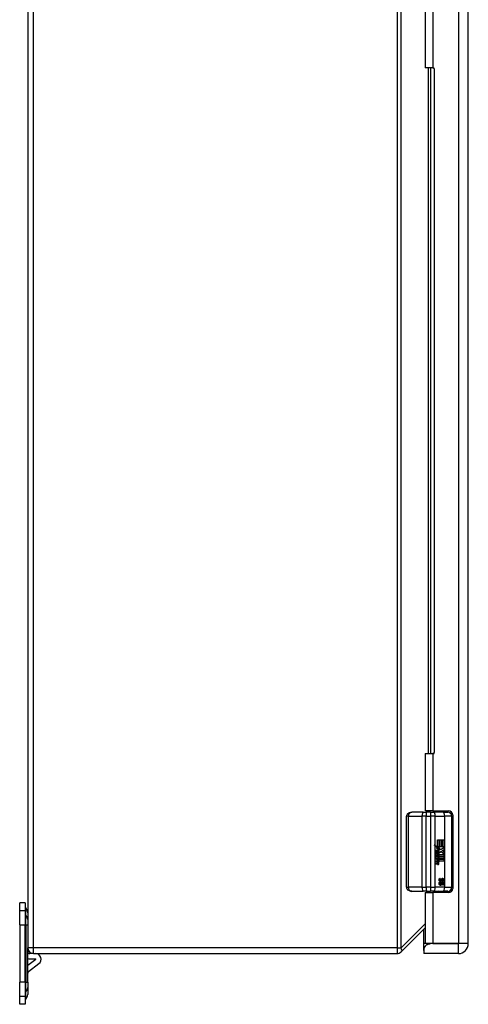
# Model space of a CAD drawing. Header units: inches. Extents: x 5.1 to 81, y 4.4 to 51.
# Tile 21 of 56: x 20.8 to 27.4, y 18.8 to 33.3. Entities that reach past the tile are written whole.
import ezdxf

# ---------------------------------------------------------------- set-up
doc = ezdxf.new("R2010")
doc.units = ezdxf.units.IN
doc.header["$MEASUREMENT"] = 0
doc.layers.add('Visible Edges(ANSI)', color=7, linetype='Continuous', lineweight=25)
doc.layers.add('Visible Tangent Edges(ANSI)', color=7, linetype='Continuous', lineweight=25)

msp = doc.modelspace()

# ---------------------------------------------------------------- linework, layer by layer
at = {"layer": 'Visible Edges(ANSI)'}
for p, q in [((20.907, 35.438), (20.907, 19.606)), ((27.393, 19.668), (27.393, 35.376)), ((26.757, 33.421), (26.757, 32.576)), ((26.873, 32.576), (26.757, 32.576)), ((26.873, 32.576), (26.878, 32.576)), ((26.893, 32.561), (26.893, 22.483)), ((26.757, 22.468), (26.873, 22.468)), ((26.757, 22.468), (26.757, 21.624)), ((26.878, 22.468), (26.873, 22.468)), ((26.873, 21.624), (26.757, 21.624)), ((26.811, 21.605), (26.811, 21.624)), ((26.873, 21.624), (27.103, 21.624)), ((26.936, 21.605), (26.936, 21.624)), ((26.485, 20.498), (26.485, 21.546)), ((26.73, 21.605), (26.56, 21.605)), ((26.73, 21.605), (26.775, 21.605)), ((26.839, 21.605), (26.775, 21.605)), ((26.839, 21.605), (26.886, 21.605)), ((27.025, 21.605), (26.886, 21.605)), ((27.025, 21.605), (27.09, 21.605)), ((27.149, 20.498), (27.149, 21.546)), ((27.163, 21.564), (27.163, 20.481)), ((26.939, 21.197), (26.971, 21.197)), ((26.939, 21.095), (26.939, 21.197)), ((26.964, 21.093), (26.964, 21.197)), ((26.971, 21.197), (26.971, 21.093)), ((26.975, 21.197), (27.007, 21.197)), ((26.975, 21.093), (26.975, 21.197)), ((27, 21.093), (27, 21.197)), ((27.007, 21.197), (27.007, 21.093)), ((27.011, 21.093), (27.011, 21.197)), ((27.011, 21.197), (27.043, 21.197)), ((27.036, 21.093), (27.036, 21.197)), ((27.043, 21.197), (27.043, 21.056)), ((26.932, 21.095), (26.9, 21.113)), ((26.906, 21.113), (26.939, 21.095)), ((26.938, 21.075), (26.906, 21.107)), ((26.924, 21.073), (26.938, 21.075)), ((26.967, 21.04), (26.924, 21.073)), ((26.939, 21.095), (26.932, 21.095)), ((26.965, 21.077), (26.936, 21.093)), ((26.942, 21.093), (26.936, 21.093)), ((26.942, 21.093), (26.971, 21.077)), ((26.971, 21.093), (26.942, 21.093)), ((26.955, 21.075), (26.965, 21.077)), ((26.982, 21.054), (26.955, 21.075)), ((26.961, 21.075), (26.955, 21.075)), ((26.956, 21.033), (26.967, 21.04)), ((26.971, 21.077), (26.961, 21.075)), ((26.961, 21.075), (26.989, 21.054)), ((26.971, 21.077), (26.965, 21.077)), ((27.007, 21.093), (26.975, 21.093)), ((26.989, 21.054), (26.982, 21.054)), ((26.989, 21.054), (27.042, 21.093)), ((27.01, 21.038), (27.036, 21.056)), ((27.042, 21.093), (27.011, 21.093)), ((27.043, 21.056), (27.017, 21.038)), ((27.036, 21.056), (27.036, 21.089)), ((27.043, 21.056), (27.036, 21.056)), ((26.906, 20.992), (26.934, 20.966)), ((26.906, 20.975), (26.906, 20.992)), ((26.927, 20.966), (26.906, 20.985)), ((26.926, 20.96), (26.906, 20.975)), ((26.906, 20.95), (26.926, 20.958)), ((26.906, 20.933), (26.906, 20.95)), ((26.906, 20.936), (26.927, 20.947)), ((26.934, 20.947), (26.906, 20.933)), ((26.906, 20.926), (26.96, 20.916)), ((26.906, 20.912), (26.906, 20.926)), ((26.953, 20.916), (26.906, 20.925)), ((26.928, 20.908), (26.906, 20.912)), ((26.918, 20.997), (26.909, 20.997)), ((26.927, 21.029), (26.92, 21.029)), ((26.926, 20.958), (26.926, 20.96)), ((26.934, 20.966), (26.927, 20.966)), ((26.934, 20.947), (26.927, 20.947)), ((26.93, 20.99), (26.93, 21.029)), ((26.939, 21.027), (26.932, 21.027)), ((26.932, 21.027), (26.932, 21.002)), ((26.939, 21.002), (26.932, 21.002)), ((26.934, 20.966), (26.96, 20.98)), ((26.96, 20.922), (26.934, 20.947)), ((26.935, 20.955), (26.953, 20.963)), ((26.935, 20.953), (26.935, 20.955)), ((26.942, 20.955), (26.935, 20.955)), ((26.953, 20.939), (26.935, 20.953)), ((26.942, 20.953), (26.935, 20.953)), ((26.943, 21.001), (26.936, 21.001)), ((26.939, 21.027), (26.939, 21.002)), ((26.96, 20.963), (26.942, 20.955)), ((26.942, 20.955), (26.942, 20.953)), ((26.942, 20.953), (26.96, 20.939)), ((26.944, 20.902), (26.944, 20.905)), ((26.951, 20.905), (26.944, 20.905)), ((26.951, 20.902), (26.944, 20.902)), ((26.946, 20.953), (26.963, 20.961)), ((27.043, 20.953), (26.946, 20.953)), ((26.951, 20.905), (26.951, 20.902)), ((26.96, 20.904), (26.951, 20.905)), ((26.953, 20.963), (26.953, 20.977)), ((26.96, 20.963), (26.953, 20.963)), ((26.953, 20.948), (27.043, 20.948)), ((26.963, 20.941), (26.953, 20.948)), ((26.953, 20.928), (26.953, 20.939)), ((26.96, 20.939), (26.953, 20.939)), ((26.96, 20.916), (26.953, 20.916)), ((26.953, 20.904), (26.953, 20.916)), ((26.961, 21.004), (26.954, 21.004)), ((26.957, 20.901), (26.963, 20.9)), ((26.963, 20.9), (26.957, 20.9)), ((26.96, 20.98), (26.96, 20.963)), ((26.96, 20.939), (26.96, 20.922)), ((26.96, 20.916), (26.96, 20.904)), ((26.963, 20.984), (27.041, 20.984)), ((26.963, 20.961), (26.963, 20.984)), ((26.963, 20.917), (26.963, 20.941)), ((27.043, 20.917), (26.963, 20.917)), ((26.963, 20.913), (27.043, 20.913)), ((26.963, 20.9), (26.963, 20.913)), ((26.964, 21.007), (26.986, 21.023)), ((26.993, 21.023), (26.964, 21.001)), ((26.993, 21.023), (26.986, 21.023)), ((27.041, 20.984), (26.993, 21.023)), ((27.036, 21.023), (27.01, 21.038)), ((27.017, 21.038), (27.01, 21.038)), ((27.017, 21.038), (27.043, 21.023)), ((27.036, 20.989), (27.036, 21.023)), ((27.043, 21.023), (27.036, 21.023)), ((27.036, 20.953), (27.036, 20.984)), ((27.036, 20.917), (27.036, 20.948)), ((27.036, 20.882), (27.036, 20.913)), ((27.043, 21.023), (27.043, 20.953)), ((27.043, 20.948), (27.043, 20.917)), ((27.043, 20.913), (27.043, 20.882)), ((26.906, 20.89), (26.94, 20.884)), ((26.906, 20.876), (26.906, 20.89)), ((26.934, 20.884), (26.906, 20.889)), ((26.928, 20.872), (26.906, 20.876)), ((26.906, 20.855), (26.94, 20.849)), ((26.906, 20.841), (26.906, 20.855)), ((26.934, 20.849), (26.906, 20.854)), ((26.94, 20.834), (26.906, 20.841)), ((26.942, 20.884), (26.936, 20.884)), ((26.942, 20.848), (26.936, 20.848)), ((26.948, 20.869), (26.941, 20.869)), ((27.043, 20.882), (26.964, 20.882)), ((26.969, 20.63), (26.98, 20.63)), ((26.973, 20.629), (26.973, 20.63)), ((26.98, 20.629), (26.973, 20.629)), ((26.98, 20.63), (26.98, 20.629)), ((27.015, 20.62), (27.008, 20.62)), ((26.969, 20.576), (26.98, 20.576)), ((26.973, 20.575), (26.973, 20.576)), ((26.98, 20.575), (26.973, 20.575)), ((26.983, 20.592), (26.976, 20.592)), ((26.983, 20.537), (26.976, 20.537)), ((26.98, 20.576), (26.98, 20.575)), ((27.015, 20.565), (27.008, 20.565)), ((27.018, 20.585), (27.018, 20.585)), ((27.029, 20.585), (27.018, 20.585)), ((27.018, 20.53), (27.018, 20.531)), ((27.029, 20.53), (27.018, 20.53)), ((26.56, 20.439), (26.73, 20.439)), ((26.775, 20.439), (26.73, 20.439)), ((26.757, 20.421), (26.757, 19.668)), ((26.757, 20.421), (26.873, 20.421)), ((26.775, 20.439), (26.839, 20.439)), ((26.886, 20.439), (26.839, 20.439)), ((27.103, 20.421), (26.873, 20.421)), ((26.886, 20.439), (27.025, 20.439)), ((27.09, 20.439), (27.025, 20.439)), ((20.789, 20.153), (20.789, 20.27)), ((20.868, 20.27), (20.789, 20.27)), ((20.868, 20.27), (20.868, 20.153)), ((20.878, 20.194), (20.873, 20.199)), ((20.789, 19.945), (20.789, 20.153)), ((20.868, 20.153), (20.868, 19.945)), ((20.789, 19.945), (20.789, 19.1)), ((20.868, 19.1), (20.868, 19.945)), ((26.404, 19.547), (26.757, 19.9)), ((26.737, 19.668), (26.737, 19.88)), ((20.907, 19.1), (20.907, 19.606)), ((26.737, 19.583), (26.737, 19.668)), ((26.873, 19.668), (26.757, 19.668)), ((27.247, 19.668), (26.839, 19.668)), ((26.873, 19.668), (27.247, 19.668)), ((27.247, 19.668), (27.247, 19.668)), ((20.991, 19.522), (20.938, 19.522)), ((20.938, 19.443), (21.021, 19.443)), ((20.991, 19.522), (26.344, 19.522)), ((26.737, 19.583), (26.737, 19.566)), ((26.737, 19.566), (26.737, 19.522)), ((27.247, 19.522), (26.737, 19.522)), ((21.024, 19.436), (20.907, 19.347)), ((20.919, 19.257), (21.072, 19.374)), ((20.789, 18.892), (20.789, 19.1)), ((20.868, 19.1), (20.868, 18.892)), ((20.907, 19.1), (20.907, 19.02)), ((20.907, 19.02), (20.907, 18.92)), ((20.789, 18.774), (20.789, 18.892)), ((20.868, 18.892), (20.868, 18.774)), ((20.868, 18.774), (20.789, 18.774)), ((20.878, 18.85), (20.873, 18.846))]:
    msp.add_line(p, q, dxfattribs=at)
at = {"layer": 'Visible Edges(ANSI)', "flags": 128}
for points in [[(26.485, 21.546), (26.486, 21.555), (26.488, 21.563), (26.491, 21.571), (26.496, 21.577), (26.5, 21.583), (26.505, 21.587), (26.516, 21.594), (26.527, 21.599), (26.538, 21.602), (26.549, 21.604), (26.56, 21.605)], [(26.964, 20.607), (26.964, 20.608), (26.964, 20.609), (26.964, 20.611), (26.964, 20.612), (26.964, 20.613), (26.964, 20.614), (26.964, 20.615), (26.965, 20.616), (26.965, 20.617), (26.965, 20.618), (26.965, 20.619), (26.965, 20.62), (26.966, 20.621), (26.966, 20.622), (26.966, 20.623), (26.967, 20.623), (26.967, 20.624), (26.967, 20.625), (26.967, 20.626), (26.968, 20.627), (26.968, 20.628), (26.968, 20.628), (26.969, 20.629), (26.969, 20.63)], [(26.97, 20.588), (26.969, 20.589), (26.969, 20.589), (26.969, 20.59), (26.968, 20.591), (26.968, 20.591), (26.967, 20.592), (26.967, 20.593), (26.967, 20.593), (26.966, 20.594), (26.966, 20.595), (26.966, 20.595), (26.965, 20.596), (26.965, 20.597), (26.965, 20.598), (26.965, 20.598), (26.965, 20.599), (26.964, 20.6), (26.964, 20.601), (26.964, 20.602), (26.964, 20.603), (26.964, 20.604), (26.964, 20.605), (26.964, 20.606), (26.964, 20.607)], [(26.965, 20.608), (26.965, 20.608), (26.965, 20.609), (26.965, 20.61), (26.965, 20.611), (26.965, 20.612), (26.965, 20.613), (26.966, 20.614), (26.966, 20.615), (26.966, 20.616), (26.966, 20.617), (26.967, 20.618), (26.967, 20.619), (26.968, 20.62), (26.968, 20.621), (26.968, 20.622), (26.969, 20.623), (26.969, 20.624), (26.97, 20.624), (26.97, 20.625), (26.971, 20.626), (26.972, 20.627), (26.972, 20.628), (26.973, 20.629), (26.973, 20.629)], [(26.976, 20.592), (26.975, 20.592), (26.974, 20.592), (26.974, 20.592), (26.973, 20.592), (26.972, 20.592), (26.971, 20.593), (26.971, 20.593), (26.97, 20.593), (26.97, 20.594), (26.969, 20.594), (26.968, 20.595), (26.968, 20.596), (26.967, 20.596), (26.967, 20.597), (26.967, 20.598), (26.966, 20.599), (26.966, 20.6), (26.966, 20.601), (26.965, 20.602), (26.965, 20.603), (26.965, 20.604), (26.965, 20.605), (26.965, 20.606), (26.965, 20.608)], [(26.98, 20.629), (26.98, 20.629), (26.979, 20.628), (26.978, 20.627), (26.978, 20.626), (26.977, 20.625), (26.977, 20.624), (26.976, 20.624), (26.976, 20.623), (26.975, 20.622), (26.975, 20.621), (26.974, 20.62), (26.974, 20.619), (26.973, 20.618), (26.973, 20.617), (26.973, 20.616), (26.973, 20.615), (26.972, 20.614), (26.972, 20.613), (26.972, 20.612), (26.972, 20.611), (26.972, 20.61), (26.972, 20.609), (26.972, 20.608), (26.972, 20.608)], [(26.972, 20.608), (26.972, 20.606), (26.972, 20.605), (26.972, 20.604), (26.972, 20.603), (26.972, 20.602), (26.972, 20.601), (26.973, 20.6), (26.973, 20.599), (26.973, 20.598), (26.974, 20.597), (26.974, 20.596), (26.975, 20.596), (26.975, 20.595), (26.976, 20.594), (26.976, 20.594), (26.977, 20.593), (26.978, 20.593), (26.978, 20.593), (26.979, 20.592), (26.98, 20.592), (26.98, 20.592), (26.981, 20.592), (26.982, 20.592), (26.983, 20.592)], [(26.993, 20.6), (26.993, 20.601), (26.993, 20.602), (26.993, 20.602), (26.993, 20.603), (26.994, 20.603), (26.994, 20.604), (26.994, 20.604), (26.994, 20.605), (26.994, 20.605), (26.994, 20.606), (26.994, 20.606), (26.994, 20.606), (26.994, 20.607), (26.995, 20.607), (26.995, 20.608), (26.995, 20.608), (26.995, 20.609), (26.995, 20.61), (26.995, 20.61), (26.995, 20.611), (26.995, 20.611), (26.996, 20.612), (26.996, 20.613), (26.996, 20.613)], [(26.994, 20.596), (26.994, 20.596), (26.994, 20.597), (26.995, 20.597), (26.995, 20.598), (26.995, 20.599), (26.995, 20.599), (26.995, 20.6), (26.995, 20.6), (26.995, 20.601), (26.996, 20.602), (26.996, 20.602), (26.996, 20.603), (26.996, 20.604), (26.996, 20.605), (26.996, 20.605), (26.997, 20.606), (26.997, 20.607), (26.997, 20.607), (26.997, 20.608), (26.997, 20.608), (26.997, 20.609), (26.997, 20.609), (26.998, 20.61), (26.998, 20.61)], [(26.996, 20.613), (26.996, 20.614), (26.996, 20.614), (26.996, 20.615), (26.997, 20.616), (26.997, 20.616), (26.997, 20.617), (26.997, 20.617), (26.997, 20.618), (26.998, 20.618), (26.998, 20.619), (26.998, 20.619), (26.998, 20.62), (26.998, 20.62), (26.999, 20.621), (26.999, 20.621), (26.999, 20.622), (27, 20.622), (27, 20.623), (27, 20.623), (27, 20.623), (27.001, 20.624), (27.001, 20.624), (27.001, 20.625), (27.002, 20.625)], [(26.998, 20.61), (26.998, 20.611), (26.998, 20.612), (26.998, 20.613), (26.999, 20.613), (26.999, 20.614), (26.999, 20.614), (26.999, 20.615), (27, 20.616), (27, 20.616), (27.001, 20.617), (27.001, 20.617), (27.001, 20.617), (27.002, 20.618), (27.002, 20.618), (27.003, 20.618), (27.003, 20.619), (27.004, 20.619), (27.004, 20.619), (27.005, 20.619), (27.005, 20.619), (27.006, 20.62), (27.007, 20.62), (27.007, 20.62), (27.008, 20.62)], [(27.004, 20.61), (27.004, 20.61), (27.004, 20.609), (27.004, 20.609), (27.004, 20.608), (27.004, 20.608), (27.004, 20.607), (27.003, 20.607), (27.003, 20.606), (27.003, 20.605), (27.003, 20.605), (27.003, 20.604), (27.003, 20.603), (27.003, 20.602), (27.002, 20.602), (27.002, 20.601), (27.002, 20.6), (27.002, 20.6), (27.002, 20.599), (27.002, 20.599), (27.001, 20.598), (27.001, 20.597), (27.001, 20.597), (27.001, 20.596), (27.001, 20.596)], [(27.002, 20.625), (27.002, 20.625), (27.003, 20.626), (27.003, 20.626), (27.003, 20.626), (27.004, 20.627), (27.004, 20.627), (27.005, 20.627), (27.005, 20.627), (27.006, 20.628), (27.006, 20.628), (27.006, 20.628), (27.007, 20.628), (27.007, 20.629), (27.008, 20.629), (27.009, 20.629), (27.009, 20.629), (27.01, 20.629), (27.01, 20.629), (27.011, 20.629), (27.011, 20.629), (27.012, 20.629), (27.013, 20.63), (27.013, 20.63), (27.014, 20.63)], [(27.015, 20.62), (27.014, 20.62), (27.013, 20.62), (27.013, 20.62), (27.012, 20.619), (27.012, 20.619), (27.011, 20.619), (27.01, 20.619), (27.01, 20.619), (27.009, 20.618), (27.009, 20.618), (27.008, 20.618), (27.008, 20.617), (27.008, 20.617), (27.007, 20.617), (27.007, 20.616), (27.007, 20.616), (27.006, 20.615), (27.006, 20.614), (27.006, 20.614), (27.005, 20.613), (27.005, 20.613), (27.005, 20.612), (27.005, 20.611), (27.004, 20.61)], [(27.026, 20.606), (27.026, 20.607), (27.026, 20.609), (27.026, 20.61), (27.026, 20.612), (27.025, 20.613), (27.025, 20.614), (27.025, 20.616), (27.024, 20.617), (27.024, 20.618), (27.023, 20.619), (27.022, 20.62), (27.022, 20.621), (27.021, 20.622), (27.02, 20.623), (27.019, 20.624), (27.018, 20.625), (27.018, 20.626), (27.017, 20.627), (27.016, 20.627), (27.015, 20.628), (27.014, 20.628), (27.013, 20.629), (27.011, 20.629), (27.01, 20.629)], [(27.014, 20.63), (27.015, 20.63), (27.016, 20.629), (27.018, 20.629), (27.019, 20.629), (27.02, 20.628), (27.021, 20.628), (27.022, 20.627), (27.023, 20.627), (27.025, 20.626), (27.026, 20.625), (27.026, 20.624), (27.027, 20.623), (27.028, 20.622), (27.029, 20.62), (27.03, 20.619), (27.03, 20.618), (27.031, 20.617), (27.032, 20.615), (27.032, 20.614), (27.032, 20.612), (27.033, 20.611), (27.033, 20.609), (27.033, 20.607), (27.033, 20.606)], [(27.025, 20.605), (27.025, 20.606), (27.025, 20.607), (27.025, 20.608), (27.025, 20.609), (27.025, 20.61), (27.025, 20.611), (27.024, 20.612), (27.024, 20.613), (27.024, 20.614), (27.023, 20.614), (27.023, 20.615), (27.022, 20.616), (27.022, 20.616), (27.021, 20.617), (27.021, 20.617), (27.02, 20.618), (27.02, 20.618), (27.019, 20.619), (27.018, 20.619), (27.018, 20.619), (27.017, 20.619), (27.016, 20.62), (27.016, 20.62), (27.015, 20.62)], [(27.018, 20.585), (27.018, 20.586), (27.019, 20.587), (27.019, 20.587), (27.02, 20.588), (27.02, 20.588), (27.021, 20.589), (27.021, 20.59), (27.022, 20.591), (27.022, 20.591), (27.022, 20.592), (27.023, 20.593), (27.023, 20.594), (27.023, 20.595), (27.024, 20.596), (27.024, 20.597), (27.024, 20.598), (27.024, 20.599), (27.025, 20.599), (27.025, 20.6), (27.025, 20.601), (27.025, 20.602), (27.025, 20.603), (27.025, 20.604), (27.025, 20.605)], [(27.022, 20.585), (27.022, 20.585), (27.023, 20.586), (27.023, 20.587), (27.023, 20.588), (27.023, 20.589), (27.024, 20.589), (27.024, 20.59), (27.024, 20.591), (27.024, 20.592), (27.025, 20.593), (27.025, 20.594), (27.025, 20.594), (27.025, 20.595), (27.025, 20.596), (27.026, 20.597), (27.026, 20.598), (27.026, 20.599), (27.026, 20.6), (27.026, 20.601), (27.026, 20.602), (27.026, 20.603), (27.026, 20.604), (27.026, 20.605), (27.026, 20.606)], [(27.033, 20.606), (27.033, 20.605), (27.033, 20.604), (27.033, 20.603), (27.033, 20.602), (27.033, 20.601), (27.033, 20.6), (27.033, 20.599), (27.032, 20.598), (27.032, 20.597), (27.032, 20.596), (27.032, 20.595), (27.032, 20.594), (27.032, 20.594), (27.031, 20.593), (27.031, 20.592), (27.031, 20.591), (27.031, 20.59), (27.03, 20.589), (27.03, 20.589), (27.03, 20.588), (27.03, 20.587), (27.029, 20.586), (27.029, 20.585), (27.029, 20.585)], [(26.56, 20.439), (26.549, 20.44), (26.538, 20.442), (26.527, 20.445), (26.516, 20.45), (26.505, 20.457), (26.5, 20.462), (26.496, 20.467), (26.491, 20.474), (26.488, 20.481), (26.486, 20.49), (26.485, 20.498)], [(26.964, 20.553), (26.964, 20.554), (26.964, 20.555), (26.964, 20.556), (26.964, 20.557), (26.964, 20.559), (26.964, 20.56), (26.964, 20.561), (26.965, 20.562), (26.965, 20.563), (26.965, 20.564), (26.965, 20.565), (26.965, 20.566), (26.966, 20.567), (26.966, 20.567), (26.966, 20.568), (26.967, 20.569), (26.967, 20.57), (26.967, 20.571), (26.967, 20.572), (26.968, 20.573), (26.968, 20.573), (26.968, 20.574), (26.969, 20.575), (26.969, 20.576)], [(26.97, 20.534), (26.969, 20.535), (26.969, 20.535), (26.969, 20.536), (26.968, 20.536), (26.968, 20.537), (26.967, 20.538), (26.967, 20.538), (26.967, 20.539), (26.966, 20.54), (26.966, 20.54), (26.966, 20.541), (26.965, 20.542), (26.965, 20.542), (26.965, 20.543), (26.965, 20.544), (26.965, 20.545), (26.964, 20.546), (26.964, 20.547), (26.964, 20.548), (26.964, 20.548), (26.964, 20.549), (26.964, 20.55), (26.964, 20.551), (26.964, 20.553)], [(26.965, 20.553), (26.965, 20.554), (26.965, 20.555), (26.965, 20.556), (26.965, 20.557), (26.965, 20.558), (26.965, 20.559), (26.966, 20.56), (26.966, 20.561), (26.966, 20.562), (26.966, 20.563), (26.967, 20.564), (26.967, 20.565), (26.968, 20.566), (26.968, 20.567), (26.968, 20.567), (26.969, 20.568), (26.969, 20.569), (26.97, 20.57), (26.97, 20.571), (26.971, 20.572), (26.972, 20.573), (26.972, 20.574), (26.973, 20.574), (26.973, 20.575)], [(26.976, 20.537), (26.975, 20.537), (26.974, 20.538), (26.974, 20.538), (26.973, 20.538), (26.972, 20.538), (26.971, 20.538), (26.971, 20.539), (26.97, 20.539), (26.97, 20.54), (26.969, 20.54), (26.968, 20.541), (26.968, 20.541), (26.967, 20.542), (26.967, 20.543), (26.967, 20.544), (26.966, 20.545), (26.966, 20.545), (26.966, 20.546), (26.965, 20.547), (26.965, 20.548), (26.965, 20.55), (26.965, 20.551), (26.965, 20.552), (26.965, 20.553)], [(26.984, 20.582), (26.983, 20.582), (26.983, 20.582), (26.982, 20.582), (26.981, 20.582), (26.981, 20.582), (26.98, 20.582), (26.98, 20.582), (26.979, 20.583), (26.978, 20.583), (26.978, 20.583), (26.977, 20.583), (26.976, 20.584), (26.976, 20.584), (26.975, 20.584), (26.975, 20.585), (26.974, 20.585), (26.973, 20.585), (26.973, 20.586), (26.972, 20.586), (26.972, 20.586), (26.971, 20.587), (26.971, 20.587), (26.97, 20.588), (26.97, 20.588)], [(26.984, 20.528), (26.983, 20.528), (26.983, 20.528), (26.982, 20.528), (26.981, 20.528), (26.981, 20.528), (26.98, 20.528), (26.98, 20.528), (26.979, 20.528), (26.978, 20.529), (26.978, 20.529), (26.977, 20.529), (26.976, 20.529), (26.976, 20.53), (26.975, 20.53), (26.975, 20.53), (26.974, 20.531), (26.973, 20.531), (26.973, 20.531), (26.972, 20.532), (26.972, 20.532), (26.971, 20.533), (26.971, 20.533), (26.97, 20.534), (26.97, 20.534)], [(26.98, 20.575), (26.98, 20.574), (26.979, 20.574), (26.978, 20.573), (26.978, 20.572), (26.977, 20.571), (26.977, 20.57), (26.976, 20.569), (26.976, 20.568), (26.975, 20.567), (26.975, 20.567), (26.974, 20.566), (26.974, 20.565), (26.973, 20.564), (26.973, 20.563), (26.973, 20.562), (26.973, 20.561), (26.972, 20.56), (26.972, 20.559), (26.972, 20.558), (26.972, 20.557), (26.972, 20.556), (26.972, 20.555), (26.972, 20.554), (26.972, 20.553)], [(26.972, 20.553), (26.972, 20.552), (26.972, 20.551), (26.972, 20.55), (26.972, 20.548), (26.972, 20.547), (26.972, 20.546), (26.973, 20.545), (26.973, 20.545), (26.973, 20.544), (26.974, 20.543), (26.974, 20.542), (26.975, 20.541), (26.975, 20.541), (26.976, 20.54), (26.976, 20.54), (26.977, 20.539), (26.978, 20.539), (26.978, 20.538), (26.979, 20.538), (26.98, 20.538), (26.98, 20.538), (26.981, 20.538), (26.982, 20.537), (26.983, 20.537)], [(26.981, 20.582), (26.982, 20.582), (26.982, 20.583), (26.983, 20.583), (26.984, 20.583), (26.985, 20.583), (26.985, 20.584), (26.986, 20.584), (26.987, 20.584), (26.987, 20.585), (26.988, 20.585), (26.988, 20.586), (26.989, 20.586), (26.99, 20.587), (26.99, 20.588), (26.991, 20.588), (26.991, 20.589), (26.992, 20.59), (26.992, 20.59), (26.992, 20.591), (26.993, 20.592), (26.993, 20.593), (26.994, 20.594), (26.994, 20.595), (26.994, 20.596)], [(26.981, 20.528), (26.982, 20.528), (26.982, 20.528), (26.983, 20.528), (26.984, 20.529), (26.985, 20.529), (26.985, 20.529), (26.986, 20.53), (26.987, 20.53), (26.987, 20.531), (26.988, 20.531), (26.988, 20.532), (26.989, 20.532), (26.99, 20.533), (26.99, 20.533), (26.991, 20.534), (26.991, 20.535), (26.992, 20.535), (26.992, 20.536), (26.992, 20.537), (26.993, 20.538), (26.993, 20.539), (26.994, 20.54), (26.994, 20.541), (26.994, 20.542)], [(26.983, 20.592), (26.983, 20.592), (26.984, 20.592), (26.985, 20.592), (26.985, 20.592), (26.986, 20.592), (26.986, 20.592), (26.987, 20.592), (26.987, 20.593), (26.988, 20.593), (26.988, 20.593), (26.989, 20.593), (26.989, 20.594), (26.99, 20.594), (26.99, 20.595), (26.99, 20.595), (26.991, 20.595), (26.991, 20.596), (26.991, 20.597), (26.992, 20.597), (26.992, 20.598), (26.992, 20.598), (26.992, 20.599), (26.993, 20.6), (26.993, 20.6)], [(26.983, 20.537), (26.983, 20.537), (26.984, 20.538), (26.985, 20.538), (26.985, 20.538), (26.986, 20.538), (26.986, 20.538), (26.987, 20.538), (26.987, 20.538), (26.988, 20.539), (26.988, 20.539), (26.989, 20.539), (26.989, 20.54), (26.99, 20.54), (26.99, 20.54), (26.99, 20.541), (26.991, 20.541), (26.991, 20.542), (26.991, 20.542), (26.992, 20.543), (26.992, 20.543), (26.992, 20.544), (26.992, 20.545), (26.993, 20.545), (26.993, 20.546)], [(27.001, 20.596), (27.001, 20.595), (27, 20.594), (27, 20.593), (26.999, 20.592), (26.999, 20.591), (26.998, 20.59), (26.998, 20.589), (26.997, 20.588), (26.997, 20.587), (26.996, 20.587), (26.995, 20.586), (26.995, 20.585), (26.994, 20.585), (26.993, 20.584), (26.992, 20.584), (26.992, 20.583), (26.991, 20.583), (26.99, 20.583), (26.989, 20.582), (26.988, 20.582), (26.987, 20.582), (26.986, 20.582), (26.985, 20.582), (26.984, 20.582)], [(27.001, 20.542), (27.001, 20.541), (27, 20.539), (27, 20.538), (26.999, 20.537), (26.999, 20.536), (26.998, 20.535), (26.998, 20.535), (26.997, 20.534), (26.997, 20.533), (26.996, 20.532), (26.995, 20.532), (26.995, 20.531), (26.994, 20.53), (26.993, 20.53), (26.992, 20.53), (26.992, 20.529), (26.991, 20.529), (26.99, 20.528), (26.989, 20.528), (26.988, 20.528), (26.987, 20.528), (26.986, 20.528), (26.985, 20.528), (26.984, 20.528)], [(26.993, 20.546), (26.993, 20.547), (26.993, 20.547), (26.993, 20.548), (26.993, 20.548), (26.994, 20.549), (26.994, 20.549), (26.994, 20.55), (26.994, 20.55), (26.994, 20.551), (26.994, 20.551), (26.994, 20.552), (26.994, 20.552), (26.994, 20.553), (26.995, 20.553), (26.995, 20.554), (26.995, 20.554), (26.995, 20.555), (26.995, 20.555), (26.995, 20.556), (26.995, 20.556), (26.995, 20.557), (26.996, 20.558), (26.996, 20.558), (26.996, 20.559)], [(26.994, 20.542), (26.994, 20.542), (26.994, 20.543), (26.995, 20.543), (26.995, 20.544), (26.995, 20.544), (26.995, 20.545), (26.995, 20.546), (26.995, 20.546), (26.995, 20.547), (26.996, 20.547), (26.996, 20.548), (26.996, 20.549), (26.996, 20.55), (26.996, 20.55), (26.996, 20.551), (26.997, 20.552), (26.997, 20.552), (26.997, 20.553), (26.997, 20.553), (26.997, 20.554), (26.997, 20.555), (26.997, 20.555), (26.998, 20.556), (26.998, 20.556)], [(26.996, 20.559), (26.996, 20.56), (26.996, 20.56), (26.996, 20.561), (26.997, 20.561), (26.997, 20.562), (26.997, 20.562), (26.997, 20.563), (26.997, 20.564), (26.998, 20.564), (26.998, 20.565), (26.998, 20.565), (26.998, 20.566), (26.998, 20.566), (26.999, 20.567), (26.999, 20.567), (26.999, 20.567), (27, 20.568), (27, 20.568), (27, 20.569), (27, 20.569), (27.001, 20.57), (27.001, 20.57), (27.001, 20.57), (27.002, 20.571)], [(26.998, 20.556), (26.998, 20.557), (26.998, 20.558), (26.998, 20.558), (26.999, 20.559), (26.999, 20.56), (26.999, 20.56), (26.999, 20.561), (27, 20.561), (27, 20.562), (27.001, 20.562), (27.001, 20.563), (27.001, 20.563), (27.002, 20.563), (27.002, 20.564), (27.003, 20.564), (27.003, 20.564), (27.004, 20.565), (27.004, 20.565), (27.005, 20.565), (27.005, 20.565), (27.006, 20.565), (27.007, 20.565), (27.007, 20.565), (27.008, 20.565)], [(27.004, 20.556), (27.004, 20.556), (27.004, 20.555), (27.004, 20.555), (27.004, 20.554), (27.004, 20.553), (27.004, 20.553), (27.003, 20.552), (27.003, 20.552), (27.003, 20.551), (27.003, 20.55), (27.003, 20.55), (27.003, 20.549), (27.003, 20.548), (27.002, 20.547), (27.002, 20.547), (27.002, 20.546), (27.002, 20.546), (27.002, 20.545), (27.002, 20.544), (27.001, 20.544), (27.001, 20.543), (27.001, 20.543), (27.001, 20.542), (27.001, 20.542)], [(27.002, 20.571), (27.002, 20.571), (27.003, 20.571), (27.003, 20.572), (27.003, 20.572), (27.004, 20.572), (27.004, 20.573), (27.005, 20.573), (27.005, 20.573), (27.006, 20.573), (27.006, 20.574), (27.006, 20.574), (27.007, 20.574), (27.007, 20.574), (27.008, 20.574), (27.009, 20.575), (27.009, 20.575), (27.01, 20.575), (27.01, 20.575), (27.011, 20.575), (27.011, 20.575), (27.012, 20.575), (27.013, 20.575), (27.013, 20.575), (27.014, 20.575)], [(27.015, 20.565), (27.014, 20.565), (27.013, 20.565), (27.013, 20.565), (27.012, 20.565), (27.012, 20.565), (27.011, 20.565), (27.01, 20.565), (27.01, 20.564), (27.009, 20.564), (27.009, 20.564), (27.008, 20.563), (27.008, 20.563), (27.008, 20.563), (27.007, 20.562), (27.007, 20.562), (27.007, 20.561), (27.006, 20.561), (27.006, 20.56), (27.006, 20.56), (27.005, 20.559), (27.005, 20.558), (27.005, 20.558), (27.005, 20.557), (27.004, 20.556)], [(27.026, 20.551), (27.026, 20.553), (27.026, 20.554), (27.026, 20.556), (27.026, 20.557), (27.025, 20.559), (27.025, 20.56), (27.025, 20.561), (27.024, 20.563), (27.024, 20.564), (27.023, 20.565), (27.022, 20.566), (27.022, 20.567), (27.021, 20.568), (27.02, 20.569), (27.019, 20.57), (27.018, 20.571), (27.018, 20.572), (27.017, 20.572), (27.016, 20.573), (27.015, 20.574), (27.014, 20.574), (27.013, 20.574), (27.011, 20.575), (27.01, 20.575)], [(27.014, 20.575), (27.015, 20.575), (27.016, 20.575), (27.018, 20.575), (27.019, 20.575), (27.02, 20.574), (27.021, 20.574), (27.022, 20.573), (27.023, 20.572), (27.025, 20.572), (27.026, 20.571), (27.026, 20.57), (27.027, 20.569), (27.028, 20.567), (27.029, 20.566), (27.03, 20.565), (27.03, 20.564), (27.031, 20.562), (27.032, 20.561), (27.032, 20.559), (27.032, 20.558), (27.033, 20.556), (27.033, 20.555), (27.033, 20.553), (27.033, 20.551)], [(27.025, 20.551), (27.025, 20.552), (27.025, 20.553), (27.025, 20.554), (27.025, 20.555), (27.025, 20.556), (27.025, 20.557), (27.024, 20.558), (27.024, 20.558), (27.024, 20.559), (27.023, 20.56), (27.023, 20.561), (27.022, 20.561), (27.022, 20.562), (27.021, 20.563), (27.021, 20.563), (27.02, 20.564), (27.02, 20.564), (27.019, 20.564), (27.018, 20.565), (27.018, 20.565), (27.017, 20.565), (27.016, 20.565), (27.016, 20.565), (27.015, 20.565)], [(27.018, 20.531), (27.018, 20.532), (27.019, 20.532), (27.019, 20.533), (27.02, 20.534), (27.02, 20.534), (27.021, 20.535), (27.021, 20.536), (27.022, 20.536), (27.022, 20.537), (27.022, 20.538), (27.023, 20.539), (27.023, 20.54), (27.023, 20.541), (27.024, 20.542), (27.024, 20.542), (27.024, 20.543), (27.024, 20.544), (27.025, 20.545), (27.025, 20.546), (27.025, 20.547), (27.025, 20.548), (27.025, 20.549), (27.025, 20.55), (27.025, 20.551)], [(27.022, 20.53), (27.022, 20.531), (27.023, 20.532), (27.023, 20.533), (27.023, 20.533), (27.023, 20.534), (27.024, 20.535), (27.024, 20.536), (27.024, 20.537), (27.024, 20.538), (27.025, 20.538), (27.025, 20.539), (27.025, 20.54), (27.025, 20.541), (27.025, 20.542), (27.026, 20.543), (27.026, 20.544), (27.026, 20.545), (27.026, 20.546), (27.026, 20.547), (27.026, 20.548), (27.026, 20.549), (27.026, 20.549), (27.026, 20.55), (27.026, 20.551)], [(27.033, 20.551), (27.033, 20.55), (27.033, 20.549), (27.033, 20.549), (27.033, 20.548), (27.033, 20.547), (27.033, 20.546), (27.033, 20.545), (27.032, 20.544), (27.032, 20.543), (27.032, 20.542), (27.032, 20.541), (27.032, 20.54), (27.032, 20.539), (27.031, 20.538), (27.031, 20.538), (27.031, 20.537), (27.031, 20.536), (27.03, 20.535), (27.03, 20.534), (27.03, 20.533), (27.03, 20.533), (27.029, 20.532), (27.029, 20.531), (27.029, 20.53)], [(26.737, 19.566), (26.737, 19.571), (26.737, 19.577), (26.738, 19.582), (26.739, 19.588), (26.741, 19.594), (26.743, 19.601), (26.745, 19.607), (26.748, 19.613), (26.752, 19.619), (26.755, 19.624), (26.759, 19.63), (26.764, 19.635), (26.769, 19.64), (26.774, 19.645), (26.779, 19.649), (26.785, 19.653), (26.791, 19.656), (26.798, 19.659), (26.804, 19.662), (26.811, 19.664), (26.818, 19.666), (26.825, 19.667), (26.832, 19.668), (26.839, 19.668)], [(26.839, 19.668), (26.831, 19.668), (26.824, 19.667), (26.817, 19.666), (26.81, 19.664), (26.803, 19.662), (26.797, 19.659), (26.791, 19.656), (26.785, 19.653), (26.779, 19.649), (26.774, 19.645), (26.769, 19.641), (26.764, 19.636), (26.76, 19.631), (26.756, 19.626), (26.752, 19.621), (26.749, 19.616), (26.746, 19.611), (26.743, 19.606), (26.741, 19.602), (26.74, 19.597), (26.738, 19.593), (26.738, 19.589), (26.737, 19.586), (26.737, 19.583)]]:
    msp.add_lwpolyline(points, dxfattribs=at)
at = {"layer": 'Visible Edges(ANSI)'}
for centre, radius, start, end in [((26.878, 32.561), 0.015, 0, 90), ((26.878, 22.483), 0.015, 270, 0), ((27.103, 21.564), 0.06, 0, 90), ((27.09, 21.546), 0.0591, 0, 90), ((27.09, 20.498), 0.0591, 270, 0), ((27.103, 20.481), 0.06, 270, 0), ((26.795, 20.42), 0.0197, 2.5104, 90), ((26.952, 20.42), 0.0197, 90, 177.4896), ((20.887, 20.212), 0.0197, 180, 225), ((20.809, 20.124), 0.0984, 0, 45), ((20.991, 19.606), 0.084, 180, 270), ((27.247, 19.668), 0.146, 270, 0), ((20.938, 19.554), 0.0315, 180, 270), ((20.938, 19.554), 0.11, 253.3985, 270), ((21.021, 19.439), 0.0827, 307.602, 90), ((21.021, 19.439), 0.00394, 307.602, 90), ((26.344, 19.606), 0.084, 270, 315), ((20.938, 19.232), 0.0315, 127.602, 180), ((20.809, 18.92), 0.0984, 315, 0), ((20.887, 18.832), 0.0197, 135, 180)]:
    msp.add_arc(centre, radius, start, end, dxfattribs=at)
for centre, major_axis, ratio, start_param, end_param in [((26.839, 21.107), (-0.194, 0.184), 0.17607, 4.528333, 4.603886), ((26.839, 21.113), (-0.196, 0.099), 0.142946, 4.434952, 4.510505), ((26.926, 21.023), (0, 0.0207), 0.939693, 6.223227, 7.706685), ((26.918, 21.002), (0, 0.0418), 0.939693, 5.483273, 6.161311), ((26.925, 21.002), (0, 0.0418), 0.939693, 5.483273, 6.223227), ((26.966, 21.016), (0, 0.0637), 0.939693, 1.4235, 1.873336), ((26.939, 21.01), (0, 0.0322), 0.939693, 1.128851, 1.964558), ((26.92, 21.019), (0, 0.0101), 0.939693, 0, 1.128851), ((26.946, 21.01), (0, -0.0322), 0.939693, 4.270443, 5.106151), ((26.927, 21.019), (0, 0.0101), 0.939693, 5.995661, 7.412036), ((26.92, 20.86), (0, 0.0488), 0.939693, 5.717685, 6.108652), ((26.941, 21.017), (0, -0.0296), 0.939693, 5.867021, 6.69935), ((26.936, 21.011), (0, -0.01), 0.939693, 5.784976, 6.283185), ((26.934, 21.017), (0, -0.0296), 0.939693, 0.121298, 0.416165), ((26.937, 21.01), (0, 0.0176), 0.939693, 5.050628, 6.160969), ((26.943, 21.011), (0, -0.01), 0.939693, 5.784976, 7.176186), ((26.939, 21.005), (0, 0.016), 0.939693, 3.557757, 4.626522), ((26.938, 20.89), (0, 0.0132), 0.939693, 4.817632, 5.717685), ((26.925, 21.009), (0, 0.0314), 0.939693, 4.544986, 5.483273), ((26.931, 20.88), (0, 0.0252), 0.939693, 4.703272, 5.471938), ((26.942, 21.012), (0, 0.0115), 0.939693, 4.034593, 5.050628), ((26.938, 20.88), (0, -0.0252), 0.939693, 1.56168, 2.572814), ((26.946, 21.005), (0, -0.016), 0.939693, 0.416165, 1.484929), ((26.932, 21.009), (0, -0.0314), 0.939693, 1.403394, 2.341681), ((26.932, 21.009), (0, 0.0346), 0.939693, 4.486876, 5.465997), ((26.941, 20.882), (0, 0.0252), 0.939693, 4.691362, 5.525449), ((26.921, 20.824), (0, 0.0488), 0.939693, 5.734426, 6.123063), ((26.936, 20.897), (0, -0.0129), 0.939693, 6.108652, 6.283185), ((26.936, 20.861), (0, -0.0129), 0.939693, 6.108516, 6.283185), ((26.942, 20.897), (0, -0.0129), 0.939693, 6.108652, 6.694335), ((26.942, 20.861), (0, -0.0129), 0.939693, 6.108516, 6.694188), ((26.946, 20.864), (0, -0.0302), 0.939693, 6.091199, 6.605631), ((26.939, 20.899), (0, -0.0302), 0.939693, 0.063127, 0.29658), ((26.931, 20.846), (0, 0.0258), 0.939693, 4.706783, 5.828541), ((26.939, 20.864), (0, -0.0302), 0.939693, 0.118759, 0.322446), ((26.938, 20.854), (0, 0.0132), 0.939693, 4.818901, 5.717844), ((26.945, 20.89), (0, 0.0063), 0.939693, 3.552742, 4.817632), ((26.945, 20.855), (0, 0.0063), 0.939693, 3.552596, 4.818901), ((26.945, 20.88), (0, -0.0106), 0.939693, 0.29658, 1.56168), ((26.946, 20.899), (0, -0.0302), 0.939693, 0.063127, 0.29658), ((26.937, 20.846), (0, -0.0258), 0.939693, 1.56519, 2.686948), ((26.944, 20.846), (0, -0.011), 0.939693, 0.322446, 1.56519), ((26.952, 20.88), (0, -0.0106), 0.939693, 0.29658, 1.56168), ((26.951, 20.846), (0, -0.011), 0.939693, 0.322446, 1.56519)]:
    msp.add_ellipse(centre, major_axis=major_axis, ratio=ratio, start_param=start_param, end_param=end_param, dxfattribs=at)
at = {"layer": 'Visible Tangent Edges(ANSI)'}
for p, q in [((20.991, 19.606), (20.991, 35.438)), ((26.344, 35.438), (26.344, 19.606)), ((26.404, 19.606), (26.404, 35.438)), ((27.247, 35.376), (27.247, 19.668)), ((26.873, 33.421), (26.873, 32.576)), ((26.803, 32.576), (26.803, 22.468)), ((26.841, 22.468), (26.841, 32.576)), ((26.873, 22.468), (26.873, 21.624)), ((26.803, 21.624), (26.803, 21.605)), ((26.511, 21.546), (26.485, 21.546)), ((26.511, 21.546), (26.711, 21.546)), ((26.511, 20.498), (26.511, 21.546)), ((26.775, 21.546), (26.711, 21.546)), ((26.711, 21.546), (26.711, 20.498)), ((26.775, 21.605), (26.775, 21.546)), ((26.775, 21.546), (26.839, 21.546)), ((26.775, 20.498), (26.775, 21.546)), ((26.839, 21.605), (26.839, 21.546)), ((26.839, 21.546), (26.839, 20.498)), ((26.906, 21.546), (26.839, 21.546)), ((26.906, 21.113), (26.906, 21.546)), ((26.906, 21.546), (27.045, 21.546)), ((27.149, 21.546), (27.045, 21.546)), ((27.045, 21.546), (27.045, 20.498)), ((27.135, 21.614), (27.135, 21.584)), ((26.906, 20.498), (26.906, 21.107)), ((26.927, 21.043), (26.925, 21.043)), ((26.918, 21.023), (26.912, 21.023)), ((26.952, 20.99), (26.945, 20.99)), ((26.953, 21.031), (26.946, 21.031)), ((26.94, 20.884), (26.934, 20.884)), ((26.94, 20.849), (26.934, 20.849)), ((26.955, 20.87), (26.948, 20.87)), ((26.955, 20.835), (26.948, 20.835)), ((26.962, 20.88), (26.955, 20.88)), ((26.962, 20.845), (26.955, 20.845)), ((26.972, 20.608), (26.965, 20.608)), ((27.004, 20.61), (26.998, 20.61)), ((27.033, 20.606), (27.026, 20.606)), ((26.485, 20.498), (26.511, 20.498)), ((26.711, 20.498), (26.511, 20.498)), ((26.711, 20.498), (26.775, 20.498)), ((26.839, 20.498), (26.775, 20.498)), ((26.775, 20.498), (26.775, 20.439)), ((26.839, 20.498), (26.906, 20.498)), ((26.839, 20.498), (26.839, 20.439)), ((27.045, 20.498), (26.906, 20.498)), ((26.972, 20.553), (26.965, 20.553)), ((27.001, 20.596), (26.994, 20.596)), ((27.001, 20.542), (26.994, 20.542)), ((27.004, 20.556), (26.998, 20.556)), ((27.033, 20.551), (27.026, 20.551)), ((27.045, 20.498), (27.149, 20.498)), ((27.135, 20.46), (27.135, 20.43)), ((26.803, 20.437), (26.803, 20.421)), ((26.873, 20.421), (26.873, 19.668)), ((20.873, 20.199), (20.873, 20.09)), ((20.878, 20.085), (20.878, 20.194)), ((20.868, 20.153), (20.789, 20.153)), ((20.873, 20.09), (20.873, 19.945)), ((20.878, 20.085), (20.873, 20.09)), ((20.878, 19.945), (20.878, 20.085)), ((20.789, 19.945), (20.868, 19.945)), ((20.873, 19.945), (20.868, 19.945)), ((20.873, 19.1), (20.873, 19.945)), ((20.878, 19.945), (20.873, 19.945)), ((20.878, 19.945), (20.907, 19.945)), ((20.878, 19.945), (20.878, 19.1)), ((26.757, 19.959), (26.404, 19.606)), ((20.991, 19.606), (20.907, 19.606)), ((20.991, 19.522), (20.991, 19.606)), ((26.344, 19.606), (20.991, 19.606)), ((26.344, 19.606), (26.344, 19.522)), ((26.344, 19.606), (26.404, 19.606)), ((26.839, 19.668), (26.737, 19.668)), ((27.393, 19.668), (27.247, 19.668)), ((27.247, 19.522), (27.247, 19.668)), ((20.868, 19.1), (20.789, 19.1)), ((20.873, 19.1), (20.868, 19.1)), ((20.873, 19.1), (20.873, 18.955)), ((20.878, 19.1), (20.873, 19.1)), ((20.878, 19.1), (20.907, 19.1)), ((20.878, 18.959), (20.878, 19.1)), ((20.789, 18.892), (20.868, 18.892)), ((20.878, 18.959), (20.873, 18.955)), ((20.873, 18.955), (20.873, 18.846)), ((20.878, 18.85), (20.878, 18.959))]:
    msp.add_line(p, q, dxfattribs=at)
for centre, major_axis, ratio, start_param, end_param in [((26.56, 21.546), (0, 0.0591), 0.82995, 0, 1.570796), ((26.73, 21.546), (0, 0.0591), 0.325568, 0, 1.570796), ((26.886, 21.546), (0, 0.0591), 0.34202, 4.712389, 6.283185), ((27.025, 21.546), (0, 0.0591), 0.34202, 4.712389, 6.283185), ((26.56, 20.498), (0, 0.0591), 0.82995, 1.570796, 3.141593), ((26.73, 20.498), (0, -0.0591), 0.325568, 4.712389, 6.283185), ((26.886, 20.498), (0, -0.0591), 0.34202, 0, 1.570796), ((27.025, 20.498), (0, -0.0591), 0.34202, 0, 1.570796), ((20.887, 20.102), (-0.0197, 0), 0.880695, 0, 0.785398), ((20.809, 20.024), (0.0984, 0), 0.880695, 0, 0.785398), ((26.344, 19.606), (0.0594, -0.0594), 0.57735, 0, 1.047198), ((20.809, 19.02), (0.0984, 0), 0.880695, 5.497787, 6.283185), ((20.887, 18.942), (-0.0197, 0), 0.880695, 5.497787, 6.283185)]:
    msp.add_ellipse(centre, major_axis=major_axis, ratio=ratio, start_param=start_param, end_param=end_param, dxfattribs=at)

doc.saveas('drawing.dxf')
